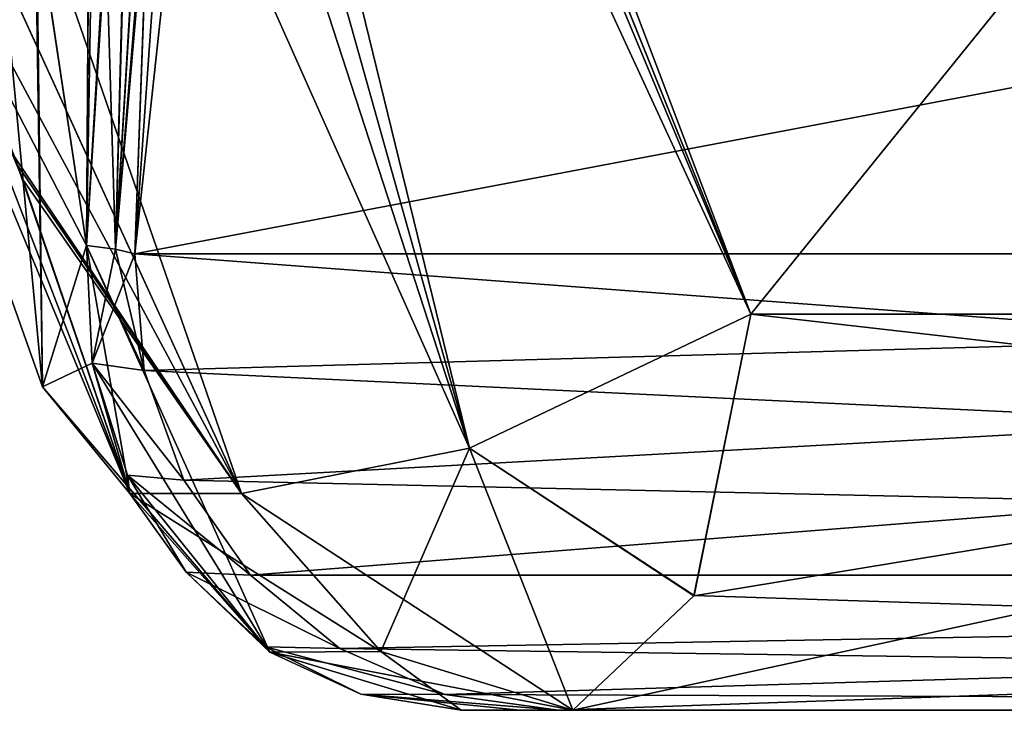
# Model space of a CAD drawing. Header units: inches. Extents: x -9.1 to 9.1, y -3.8 to 4.3.
# Tile 3 of 216: x -8.8975 to -8.8294, y -2.112 to -2.0642. Entities that reach past the tile are written whole.
import ezdxf

# ---------------------------------------------------------------- set-up
doc = ezdxf.new("R2010")
doc.units = ezdxf.units.IN
doc.header["$LTSCALE"] = 101.851852
doc.header["$MEASUREMENT"] = 0
for name, color, linetype in [('1636', 7, 'CONTINUOUS'), ('1718', 7, 'CONTINUOUS'), ('1719', 7, 'CONTINUOUS'), ('1720', 7, 'CONTINUOUS'), ('1721', 7, 'CONTINUOUS'), ('1847', 7, 'CONTINUOUS'), ('1848', 7, 'CONTINUOUS'), ('1852', 7, 'CONTINUOUS'), ('1853', 7, 'CONTINUOUS'), ('2014', 7, 'CONTINUOUS'), ('2015', 7, 'CONTINUOUS'), ('2141', 7, 'CONTINUOUS'), ('2142', 7, 'CONTINUOUS'), ('2143', 7, 'CONTINUOUS'), ('2220', 7, 'CONTINUOUS'), ('2221', 7, 'CONTINUOUS'), ('2222', 7, 'CONTINUOUS'), ('2510', 7, 'CONTINUOUS'), ('2511', 7, 'CONTINUOUS'), ('2522', 7, 'CONTINUOUS'), ('2523', 7, 'CONTINUOUS'), ('2525', 7, 'CONTINUOUS'), ('2586', 7, 'CONTINUOUS'), ('2592', 7, 'CONTINUOUS'), ('2614', 7, 'CONTINUOUS'), ('2620', 7, 'CONTINUOUS'), ('2687', 7, 'CONTINUOUS'), ('2689', 7, 'CONTINUOUS'), ('2691', 7, 'CONTINUOUS'), ('2693', 7, 'CONTINUOUS'), ('2718', 7, 'CONTINUOUS'), ('2719', 7, 'CONTINUOUS'), ('2720', 7, 'CONTINUOUS'), ('2721', 7, 'CONTINUOUS'), ('2722', 7, 'CONTINUOUS'), ('2723', 7, 'CONTINUOUS'), ('2724', 7, 'CONTINUOUS'), ('2725', 7, 'CONTINUOUS'), ('2726', 7, 'CONTINUOUS'), ('2727', 7, 'CONTINUOUS'), ('2728', 7, 'CONTINUOUS'), ('2729', 7, 'CONTINUOUS'), ('2730', 7, 'CONTINUOUS'), ('2731', 7, 'CONTINUOUS'), ('2732', 7, 'CONTINUOUS')]:
    doc.layers.add(name, color=color, linetype=linetype)

msp = doc.modelspace()

# ---------------------------------------------------------------- linework, layer by layer
at = {"layer": '1636', "color": 252, "linetype": 'Continuous', "true_color": 0x969696}
for points in [[(-8.866952, -2.112, -2.256126), (-8.862903, -2.112, -2.264627), (-8.85922, -2.112, -2.241625), (-8.866952, -2.112, -2.256126)], [(-8.866952, -2.112, -1.743874), (-8.859219, -2.112, -1.758375), (-8.862903, -2.112, -1.735373), (-8.866952, -2.112, -1.743874)], [(-8.866952, -2.112, 1.743874), (-8.862903, -2.112, 1.735373), (-8.85922, -2.112, 1.758375), (-8.866952, -2.112, 1.743874)], [(-8.866952, -2.112, 2.256126), (-8.859219, -2.112, 2.241625), (-8.862903, -2.112, 2.264627), (-8.866952, -2.112, 2.256126)], [(-8.862903, -2.112, -2.264627), (-8.860232, -2.112, -2.273654), (-8.85922, -2.112, -2.241625), (-8.862903, -2.112, -2.264627)], [(-8.862903, -2.112, -1.735373), (-8.859219, -2.112, -1.758375), (-8.860232, -2.112, -1.726346), (-8.862903, -2.112, -1.735373)], [(-8.862903, -2.112, 1.735373), (-8.860232, -2.112, 1.726346), (-8.85922, -2.112, 1.758375), (-8.862903, -2.112, 1.735373)], [(-8.862903, -2.112, 2.264627), (-8.859219, -2.112, 2.241625), (-8.860232, -2.112, 2.273654), (-8.862903, -2.112, 2.264627)], [(-8.860232, -2.112, -2.273654), (-8.571224, -2.112, -3.633331), (-8.85922, -2.112, -2.241625), (-8.860232, -2.112, -2.273654)], [(-8.859219, -2.112, -1.758375), (-8.606825, -2.112, -1.776855), (-8.860232, -2.112, -1.726346), (-8.859219, -2.112, -1.758375)], [(-8.860232, -2.112, -1.726346), (-8.606825, -2.112, -1.776855), (-8.571224, -2.112, -0.366669), (-8.860232, -2.112, -1.726346)], [(-8.860232, -2.112, 1.726346), (-8.571224, -2.112, 0.366669), (-8.85922, -2.112, 1.758375), (-8.860232, -2.112, 1.726346)], [(-8.859219, -2.112, 2.241625), (-8.606825, -2.112, 2.223145), (-8.860232, -2.112, 2.273654), (-8.859219, -2.112, 2.241625)], [(-8.860232, -2.112, 2.273654), (-8.606825, -2.112, 2.223145), (-8.571224, -2.112, 3.633331), (-8.860232, -2.112, 2.273654)], [(-8.85922, -2.112, -2.241625), (-8.571224, -2.112, -3.633331), (-8.606825, -2.112, -2.223145), (-8.85922, -2.112, -2.241625)], [(-8.85922, -2.112, 1.758375), (-8.571224, -2.112, 0.366669), (-8.606825, -2.112, 1.776855), (-8.85922, -2.112, 1.758375)]]:
    msp.add_3dface(points, dxfattribs=at)
at = {"layer": '1718', "color": 252, "linetype": 'Continuous', "true_color": 0x969696}
for points in [[(-8.888448, -2.050677, 2.277503), (-8.889536, -2.08043, 2.279883), (-8.885575, -2.024368, 2.284385), (-8.888448, -2.050677, 2.277503)], [(-8.885575, -2.024368, 2.284385), (-8.889536, -2.08043, 2.279883), (-8.883532, -2.025146, 2.294194), (-8.885575, -2.024368, 2.284385)], [(-8.889536, -2.08043, 2.279883), (-8.600528, -2.08043, 3.639559), (-8.883532, -2.025146, 2.294194), (-8.889536, -2.08043, 2.279883)], [(-8.883532, -2.025146, 2.294194), (-8.600528, -2.08043, 3.639559), (-8.59763, -2.025146, 3.639255), (-8.883532, -2.025146, 2.294194)]]:
    msp.add_3dface(points, dxfattribs=at)
at = {"layer": '1719', "color": 252, "linetype": 'Continuous', "true_color": 0x969696}
for points in [[(-8.888507, -2.052287, -1.722369), (-8.600528, -2.08043, -0.360441), (-8.887514, -2.025146, -1.72454), (-8.888507, -2.052287, -1.722369)], [(-8.887514, -2.025146, -1.72454), (-8.600528, -2.08043, -0.360441), (-8.59763, -2.025146, -0.360745), (-8.887514, -2.025146, -1.72454)], [(-8.889536, -2.08043, -1.720117), (-8.600528, -2.08043, -0.360441), (-8.888507, -2.052287, -1.722369), (-8.889536, -2.08043, -1.720117)]]:
    msp.add_3dface(points, dxfattribs=at)
at = {"layer": '1720', "color": 252, "linetype": 'Continuous', "true_color": 0x969696}
for points in [[(-8.600528, -2.08043, 0.360441), (-8.889536, -2.08043, 1.720117), (-8.59763, -2.025146, 0.360745), (-8.600528, -2.08043, 0.360441)], [(-8.59763, -2.025146, 0.360745), (-8.889536, -2.08043, 1.720117), (-8.888507, -2.052296, 1.722368), (-8.59763, -2.025146, 0.360745)]]:
    msp.add_3dface(points, dxfattribs=at)
at = {"layer": '1721', "color": 252, "linetype": 'Continuous', "true_color": 0x969696}
for points in [[(-8.600528, -2.08043, -3.639559), (-8.889536, -2.08043, -2.279883), (-8.59763, -2.025146, -3.639255), (-8.600528, -2.08043, -3.639559)], [(-8.59763, -2.025146, -3.639255), (-8.889536, -2.08043, -2.279883), (-8.888543, -2.053271, -2.27771), (-8.59763, -2.025146, -3.639255)]]:
    msp.add_3dface(points, dxfattribs=at)
at = {"layer": '1847', "color": 252, "linetype": 'Continuous', "true_color": 0x969696}
for points in [[(-8.889536, -2.08043, -2.279883), (-8.600528, -2.08043, -3.639559), (-8.592509, -2.102651, -3.637855), (-8.889536, -2.08043, -2.279883)], [(-8.889536, -2.08043, -2.279883), (-8.592509, -2.102651, -3.637855), (-8.888881, -2.088493, -2.279744), (-8.889536, -2.08043, -2.279883)], [(-8.592509, -2.102651, -3.637855), (-8.886141, -2.096084, -2.279161), (-8.888881, -2.088493, -2.279744), (-8.592509, -2.102651, -3.637855)], [(-8.592509, -2.102651, -3.637855), (-8.881517, -2.102651, -2.278179), (-8.886141, -2.096084, -2.279161), (-8.592509, -2.102651, -3.637855)], [(-8.592509, -2.102651, -3.637855), (-8.875345, -2.107715, -2.276867), (-8.881517, -2.102651, -2.278179), (-8.592509, -2.102651, -3.637855)], [(-8.592509, -2.102651, -3.637855), (-8.571224, -2.112, -3.633331), (-8.875345, -2.107715, -2.276867), (-8.592509, -2.102651, -3.637855)], [(-8.571224, -2.112, -3.633331), (-8.868074, -2.110909, -2.275321), (-8.875345, -2.107715, -2.276867), (-8.571224, -2.112, -3.633331)], [(-8.571224, -2.112, -3.633331), (-8.860232, -2.112, -2.273654), (-8.868074, -2.110909, -2.275321), (-8.571224, -2.112, -3.633331)]]:
    msp.add_3dface(points, dxfattribs=at)
at = {"layer": '1848', "color": 252, "linetype": 'Continuous', "true_color": 0x969696}
for points in [[(-8.600528, -2.08043, -0.360441), (-8.889536, -2.08043, -1.720117), (-8.888881, -2.088493, -1.720256), (-8.600528, -2.08043, -0.360441)], [(-8.886142, -2.096084, -1.720838), (-8.600528, -2.08043, -0.360441), (-8.888881, -2.088493, -1.720256), (-8.886142, -2.096084, -1.720838)], [(-8.881518, -2.10265, -1.721821), (-8.600528, -2.08043, -0.360441), (-8.886142, -2.096084, -1.720838), (-8.881518, -2.10265, -1.721821)], [(-8.592509, -2.102651, -0.362145), (-8.600528, -2.08043, -0.360441), (-8.881518, -2.10265, -1.721821), (-8.592509, -2.102651, -0.362145)], [(-8.875346, -2.107715, -1.723133), (-8.592509, -2.102651, -0.362145), (-8.881518, -2.10265, -1.721821), (-8.875346, -2.107715, -1.723133)], [(-8.868074, -2.110909, -1.724679), (-8.592509, -2.102651, -0.362145), (-8.875346, -2.107715, -1.723133), (-8.868074, -2.110909, -1.724679)], [(-8.860232, -2.112, -1.726346), (-8.592509, -2.102651, -0.362145), (-8.868074, -2.110909, -1.724679), (-8.860232, -2.112, -1.726346)], [(-8.860232, -2.112, -1.726346), (-8.571224, -2.112, -0.366669), (-8.592509, -2.102651, -0.362145), (-8.860232, -2.112, -1.726346)]]:
    msp.add_3dface(points, dxfattribs=at)
at = {"layer": '1852', "color": 252, "linetype": 'Continuous', "true_color": 0x969696}
for points in [[(-8.889536, -2.08043, 1.720117), (-8.600528, -2.08043, 0.360441), (-8.592509, -2.102651, 0.362145), (-8.889536, -2.08043, 1.720117)], [(-8.888881, -2.088493, 1.720256), (-8.889536, -2.08043, 1.720117), (-8.592509, -2.102651, 0.362145), (-8.888881, -2.088493, 1.720256)], [(-8.886141, -2.096084, 1.720839), (-8.888881, -2.088493, 1.720256), (-8.592509, -2.102651, 0.362145), (-8.886141, -2.096084, 1.720839)], [(-8.881517, -2.102651, 1.721821), (-8.886141, -2.096084, 1.720839), (-8.592509, -2.102651, 0.362145), (-8.881517, -2.102651, 1.721821)], [(-8.875345, -2.107715, 1.723133), (-8.881517, -2.102651, 1.721821), (-8.592509, -2.102651, 0.362145), (-8.875345, -2.107715, 1.723133)], [(-8.571224, -2.112, 0.366669), (-8.875345, -2.107715, 1.723133), (-8.592509, -2.102651, 0.362145), (-8.571224, -2.112, 0.366669)], [(-8.571224, -2.112, 0.366669), (-8.868074, -2.110909, 1.724679), (-8.875345, -2.107715, 1.723133), (-8.571224, -2.112, 0.366669)], [(-8.571224, -2.112, 0.366669), (-8.860232, -2.112, 1.726346), (-8.868074, -2.110909, 1.724679), (-8.571224, -2.112, 0.366669)]]:
    msp.add_3dface(points, dxfattribs=at)
at = {"layer": '1853', "color": 252, "linetype": 'Continuous', "true_color": 0x969696}
for points in [[(-8.600528, -2.08043, 3.639559), (-8.889536, -2.08043, 2.279883), (-8.888881, -2.088493, 2.279744), (-8.600528, -2.08043, 3.639559)], [(-8.886142, -2.096084, 2.279162), (-8.600528, -2.08043, 3.639559), (-8.888881, -2.088493, 2.279744), (-8.886142, -2.096084, 2.279162)], [(-8.881518, -2.10265, 2.278179), (-8.600528, -2.08043, 3.639559), (-8.886142, -2.096084, 2.279162), (-8.881518, -2.10265, 2.278179)], [(-8.592509, -2.102651, 3.637855), (-8.600528, -2.08043, 3.639559), (-8.881518, -2.10265, 2.278179), (-8.592509, -2.102651, 3.637855)], [(-8.875346, -2.107715, 2.276867), (-8.592509, -2.102651, 3.637855), (-8.881518, -2.10265, 2.278179), (-8.875346, -2.107715, 2.276867)], [(-8.868074, -2.110909, 2.275321), (-8.592509, -2.102651, 3.637855), (-8.875346, -2.107715, 2.276867), (-8.868074, -2.110909, 2.275321)], [(-8.860232, -2.112, 2.273654), (-8.592509, -2.102651, 3.637855), (-8.868074, -2.110909, 2.275321), (-8.860232, -2.112, 2.273654)], [(-8.860232, -2.112, 2.273654), (-8.571224, -2.112, 3.633331), (-8.592509, -2.102651, 3.637855), (-8.860232, -2.112, 2.273654)]]:
    msp.add_3dface(points, dxfattribs=at)
at = {"layer": '2014', "color": 252, "linetype": 'Continuous', "true_color": 0x969696}
for points in [[(-8.716747, -1.923693, -2.218684), (-8.908012, -1.923692, -2.154793), (-8.732535, -2.084615, -2.234628), (-8.716747, -1.923693, -2.218684)], [(-8.732535, -2.084615, -2.234628), (-8.908012, -1.923692, -2.154793), (-8.881953, -1.997517, -2.185516), (-8.732535, -2.084615, -2.234628)], [(-8.881991, -1.997414, -1.814522), (-8.716747, -1.923693, -1.781316), (-8.846909, -2.084615, -1.785608), (-8.881991, -1.997414, -1.814522)], [(-8.846909, -2.084615, -1.785608), (-8.716747, -1.923693, -1.781316), (-8.732535, -2.084615, -1.765372), (-8.846909, -2.084615, -1.785608)], [(-8.846909, -2.084615, -2.214392), (-8.732535, -2.084615, -2.234628), (-8.881953, -1.997517, -2.185516), (-8.846909, -2.084615, -2.214392)]]:
    msp.add_3dface(points, dxfattribs=at)
at = {"layer": '2015', "color": 252, "linetype": 'Continuous', "true_color": 0x969696}
for points in [[(-8.716747, -1.923693, 1.781316), (-8.908012, -1.923692, 1.845207), (-8.732535, -2.084615, 1.765372), (-8.716747, -1.923693, 1.781316)], [(-8.732535, -2.084615, 1.765372), (-8.908012, -1.923692, 1.845207), (-8.881953, -1.997517, 1.814484), (-8.732535, -2.084615, 1.765372)], [(-8.881991, -1.997414, 2.185478), (-8.716747, -1.923693, 2.218684), (-8.846909, -2.084615, 2.214392), (-8.881991, -1.997414, 2.185478)], [(-8.846909, -2.084615, 2.214392), (-8.716747, -1.923693, 2.218684), (-8.732535, -2.084615, 2.234628), (-8.846909, -2.084615, 2.214392)], [(-8.846909, -2.084615, 1.785608), (-8.732535, -2.084615, 1.765372), (-8.881953, -1.997517, 1.814484), (-8.846909, -2.084615, 1.785608)]]:
    msp.add_3dface(points, dxfattribs=at)
at = {"layer": '2141', "color": 252, "linetype": 'Continuous', "true_color": 0x969696}
for points in [[(-8.89086, -2.08012, -2.275345), (-8.892875, -2.079856, -2.271073), (-8.889432, -2.025545, -2.2696), (-8.89086, -2.08012, -2.275345)], [(-8.889432, -2.025545, -2.2696), (-8.892875, -2.079856, -2.271073), (-8.892493, -2.025859, -2.26428), (-8.889432, -2.025545, -2.2696)], [(-8.887514, -2.025146, -2.27546), (-8.888543, -2.053271, -2.27771), (-8.89086, -2.08012, -2.275345), (-8.887514, -2.025146, -2.27546)], [(-8.887514, -2.025146, -2.27546), (-8.89086, -2.08012, -2.275345), (-8.889432, -2.025545, -2.2696), (-8.887514, -2.025146, -2.27546)], [(-8.892493, -2.025859, -2.26428), (-8.892875, -2.079856, -2.271073), (-8.896332, -2.056853, -2.263494), (-8.892493, -2.025859, -2.26428)], [(-8.888543, -2.053271, -2.27771), (-8.889536, -2.08043, -2.279883), (-8.89086, -2.08012, -2.275345), (-8.888543, -2.053271, -2.27771)]]:
    msp.add_3dface(points, dxfattribs=at)
at = {"layer": '2142', "color": 252, "linetype": 'Continuous', "true_color": 0x969696}
for points in [[(-8.89086, -2.08012, -1.724655), (-8.887514, -2.025146, -1.72454), (-8.892512, -2.02586, -1.735747), (-8.89086, -2.08012, -1.724655)], [(-8.887514, -2.025146, -1.72454), (-8.89086, -2.08012, -1.724655), (-8.888507, -2.052287, -1.722369), (-8.887514, -2.025146, -1.72454)], [(-8.896163, -2.05786, -1.736207), (-8.892875, -2.079856, -1.728927), (-8.892512, -2.02586, -1.735747), (-8.896163, -2.05786, -1.736207)], [(-8.892875, -2.079856, -1.728927), (-8.89086, -2.08012, -1.724655), (-8.892512, -2.02586, -1.735747), (-8.892875, -2.079856, -1.728927)], [(-8.889536, -2.08043, -1.720117), (-8.888507, -2.052287, -1.722369), (-8.89086, -2.08012, -1.724655), (-8.889536, -2.08043, -1.720117)]]:
    msp.add_3dface(points, dxfattribs=at)
at = {"layer": '2143', "color": 252, "linetype": 'Continuous', "true_color": 0x969696}
for points in [[(-8.896162, -2.05786, 2.263794), (-8.892875, -2.079856, 2.271073), (-8.891685, -2.010278, 2.263371), (-8.896162, -2.05786, 2.263794)], [(-8.891685, -2.010278, 2.263371), (-8.892875, -2.079856, 2.271073), (-8.889092, -2.016558, 2.268907), (-8.891685, -2.010278, 2.263371)], [(-8.892875, -2.079856, 2.271073), (-8.89086, -2.08012, 2.275345), (-8.889092, -2.016558, 2.268907), (-8.892875, -2.079856, 2.271073)], [(-8.89086, -2.08012, 2.275345), (-8.887401, -2.022047, 2.275212), (-8.889092, -2.016558, 2.268907), (-8.89086, -2.08012, 2.275345)], [(-8.887401, -2.022047, 2.275212), (-8.89086, -2.08012, 2.275345), (-8.888448, -2.050677, 2.277503), (-8.887401, -2.022047, 2.275212)], [(-8.889536, -2.08043, 2.279883), (-8.888448, -2.050677, 2.277503), (-8.89086, -2.08012, 2.275345), (-8.889536, -2.08043, 2.279883)]]:
    msp.add_3dface(points, dxfattribs=at)
at = {"layer": '2220', "color": 252, "linetype": 'Continuous', "true_color": 0x969696}
for points in [[(-8.892875, -2.079856, -2.271073), (-8.89086, -2.08012, -2.275345), (-8.888881, -2.088493, -2.279744), (-8.892875, -2.079856, -2.271073)], [(-8.892466, -2.087984, -2.270729), (-8.892875, -2.079856, -2.271073), (-8.888881, -2.088493, -2.279744), (-8.892466, -2.087984, -2.270729)], [(-8.89086, -2.08012, -2.275345), (-8.889536, -2.08043, -2.279883), (-8.888881, -2.088493, -2.279744), (-8.89086, -2.08012, -2.275345)], [(-8.890042, -2.095739, -2.269473), (-8.892466, -2.087984, -2.270729), (-8.886141, -2.096084, -2.279161), (-8.890042, -2.095739, -2.269473)], [(-8.886141, -2.096084, -2.279161), (-8.892466, -2.087984, -2.270729), (-8.888881, -2.088493, -2.279744), (-8.886141, -2.096084, -2.279161)], [(-8.885976, -2.10244, -2.267095), (-8.890042, -2.095739, -2.269473), (-8.881517, -2.102651, -2.278179), (-8.885976, -2.10244, -2.267095)], [(-8.881517, -2.102651, -2.278179), (-8.890042, -2.095739, -2.269473), (-8.886141, -2.096084, -2.279161), (-8.881517, -2.102651, -2.278179)], [(-8.880492, -2.107617, -2.2639), (-8.885976, -2.10244, -2.267095), (-8.875345, -2.107715, -2.276867), (-8.880492, -2.107617, -2.2639)], [(-8.875345, -2.107715, -2.276867), (-8.885976, -2.10244, -2.267095), (-8.881517, -2.102651, -2.278179), (-8.875345, -2.107715, -2.276867)], [(-8.873899, -2.110893, -2.260239), (-8.880492, -2.107617, -2.2639), (-8.868074, -2.110909, -2.275321), (-8.873899, -2.110893, -2.260239)], [(-8.868074, -2.110909, -2.275321), (-8.880492, -2.107617, -2.2639), (-8.875345, -2.107715, -2.276867), (-8.868074, -2.110909, -2.275321)], [(-8.860232, -2.112, -2.273654), (-8.862903, -2.112, -2.264627), (-8.873899, -2.110893, -2.260239), (-8.860232, -2.112, -2.273654)], [(-8.860232, -2.112, -2.273654), (-8.873899, -2.110893, -2.260239), (-8.868074, -2.110909, -2.275321), (-8.860232, -2.112, -2.273654)], [(-8.862903, -2.112, -2.264627), (-8.866952, -2.112, -2.256126), (-8.873899, -2.110893, -2.260239), (-8.862903, -2.112, -2.264627)]]:
    msp.add_3dface(points, dxfattribs=at)
at = {"layer": '2221', "color": 252, "linetype": 'Continuous', "true_color": 0x969696}
for points in [[(-8.89086, -2.08012, -1.724655), (-8.892875, -2.079856, -1.728927), (-8.892466, -2.087984, -1.729271), (-8.89086, -2.08012, -1.724655)], [(-8.889536, -2.08043, -1.720117), (-8.89086, -2.08012, -1.724655), (-8.892466, -2.087984, -1.729271), (-8.889536, -2.08043, -1.720117)], [(-8.888881, -2.088493, -1.720256), (-8.889536, -2.08043, -1.720117), (-8.892466, -2.087984, -1.729271), (-8.888881, -2.088493, -1.720256)], [(-8.886142, -2.096084, -1.720838), (-8.888881, -2.088493, -1.720256), (-8.892466, -2.087984, -1.729271), (-8.886142, -2.096084, -1.720838)], [(-8.890042, -2.095739, -1.730527), (-8.886142, -2.096084, -1.720838), (-8.892466, -2.087984, -1.729271), (-8.890042, -2.095739, -1.730527)], [(-8.881518, -2.10265, -1.721821), (-8.886142, -2.096084, -1.720838), (-8.890042, -2.095739, -1.730527), (-8.881518, -2.10265, -1.721821)], [(-8.885976, -2.10244, -1.732905), (-8.881518, -2.10265, -1.721821), (-8.890042, -2.095739, -1.730527), (-8.885976, -2.10244, -1.732905)], [(-8.875346, -2.107715, -1.723133), (-8.881518, -2.10265, -1.721821), (-8.885976, -2.10244, -1.732905), (-8.875346, -2.107715, -1.723133)], [(-8.880492, -2.107617, -1.7361), (-8.875346, -2.107715, -1.723133), (-8.885976, -2.10244, -1.732905), (-8.880492, -2.107617, -1.7361)], [(-8.868074, -2.110909, -1.724679), (-8.875346, -2.107715, -1.723133), (-8.880492, -2.107617, -1.7361), (-8.868074, -2.110909, -1.724679)], [(-8.873899, -2.110893, -1.739761), (-8.868074, -2.110909, -1.724679), (-8.880492, -2.107617, -1.7361), (-8.873899, -2.110893, -1.739761)], [(-8.866952, -2.112, -1.743874), (-8.860232, -2.112, -1.726346), (-8.873899, -2.110893, -1.739761), (-8.866952, -2.112, -1.743874)], [(-8.860232, -2.112, -1.726346), (-8.868074, -2.110909, -1.724679), (-8.873899, -2.110893, -1.739761), (-8.860232, -2.112, -1.726346)], [(-8.866952, -2.112, -1.743874), (-8.862903, -2.112, -1.735373), (-8.860232, -2.112, -1.726346), (-8.866952, -2.112, -1.743874)]]:
    msp.add_3dface(points, dxfattribs=at)
at = {"layer": '2222', "color": 252, "linetype": 'Continuous', "true_color": 0x969696}
for points in [[(-8.89086, -2.08012, 2.275345), (-8.892875, -2.079856, 2.271073), (-8.892466, -2.087984, 2.270729), (-8.89086, -2.08012, 2.275345)], [(-8.889536, -2.08043, 2.279883), (-8.89086, -2.08012, 2.275345), (-8.892466, -2.087984, 2.270729), (-8.889536, -2.08043, 2.279883)], [(-8.888881, -2.088493, 2.279744), (-8.889536, -2.08043, 2.279883), (-8.892466, -2.087984, 2.270729), (-8.888881, -2.088493, 2.279744)], [(-8.886142, -2.096084, 2.279162), (-8.888881, -2.088493, 2.279744), (-8.892466, -2.087984, 2.270729), (-8.886142, -2.096084, 2.279162)], [(-8.890042, -2.095739, 2.269473), (-8.886142, -2.096084, 2.279162), (-8.892466, -2.087984, 2.270729), (-8.890042, -2.095739, 2.269473)], [(-8.881518, -2.10265, 2.278179), (-8.886142, -2.096084, 2.279162), (-8.890042, -2.095739, 2.269473), (-8.881518, -2.10265, 2.278179)], [(-8.885976, -2.10244, 2.267095), (-8.881518, -2.10265, 2.278179), (-8.890042, -2.095739, 2.269473), (-8.885976, -2.10244, 2.267095)], [(-8.875346, -2.107715, 2.276867), (-8.881518, -2.10265, 2.278179), (-8.885976, -2.10244, 2.267095), (-8.875346, -2.107715, 2.276867)], [(-8.880492, -2.107617, 2.2639), (-8.875346, -2.107715, 2.276867), (-8.885976, -2.10244, 2.267095), (-8.880492, -2.107617, 2.2639)], [(-8.868074, -2.110909, 2.275321), (-8.875346, -2.107715, 2.276867), (-8.880492, -2.107617, 2.2639), (-8.868074, -2.110909, 2.275321)], [(-8.873899, -2.110893, 2.260239), (-8.868074, -2.110909, 2.275321), (-8.880492, -2.107617, 2.2639), (-8.873899, -2.110893, 2.260239)], [(-8.866952, -2.112, 2.256126), (-8.860232, -2.112, 2.273654), (-8.873899, -2.110893, 2.260239), (-8.866952, -2.112, 2.256126)], [(-8.860232, -2.112, 2.273654), (-8.868074, -2.110909, 2.275321), (-8.873899, -2.110893, 2.260239), (-8.860232, -2.112, 2.273654)], [(-8.866952, -2.112, 2.256126), (-8.862903, -2.112, 2.264627), (-8.860232, -2.112, 2.273654), (-8.866952, -2.112, 2.256126)]]:
    msp.add_3dface(points, dxfattribs=at)
at = {"layer": '2510', "color": 252, "linetype": 'Continuous', "true_color": 0x969696}
for points in [[(-8.89786, -2.073727, 1.769686), (-8.882145, -2.097, 1.770599), (-8.925053, -2.003293, 1.805113), (-8.89786, -2.073727, 1.769686)], [(-8.889877, -2.097001, 1.756099), (-8.882145, -2.097, 1.770599), (-8.89786, -2.073727, 1.769686), (-8.889877, -2.097001, 1.756099)]]:
    msp.add_3dface(points, dxfattribs=at)
at = {"layer": '2511', "color": 252, "linetype": 'Continuous', "true_color": 0x969696}
for points in [[(-8.925113, -2.00315, 2.194825), (-8.882145, -2.097, 2.2294), (-8.90938, -2.046271, 2.218229), (-8.925113, -2.00315, 2.194825)], [(-8.90938, -2.046271, 2.218229), (-8.882145, -2.097, 2.2294), (-8.897266, -2.075294, 2.231125), (-8.90938, -2.046271, 2.218229)], [(-8.882145, -2.097, 2.2294), (-8.889877, -2.097, 2.243901), (-8.897266, -2.075294, 2.231125), (-8.882145, -2.097, 2.2294)]]:
    msp.add_3dface(points, dxfattribs=at)
at = {"layer": '2522', "color": 252, "linetype": 'Continuous', "true_color": 0x969696}
for points in [[(-8.897642, -2.0743, -2.23061), (-8.882145, -2.097, -2.229401), (-8.925053, -2.003293, -2.194887), (-8.897642, -2.0743, -2.23061)], [(-8.889877, -2.097, -2.243901), (-8.882145, -2.097, -2.229401), (-8.897642, -2.0743, -2.23061), (-8.889877, -2.097, -2.243901)]]:
    msp.add_3dface(points, dxfattribs=at)
at = {"layer": '2523', "color": 252, "linetype": 'Continuous', "true_color": 0x969696}
for points in [[(-8.925113, -2.00315, -1.805175), (-8.882145, -2.097, -1.7706), (-8.90938, -2.046271, -1.781771), (-8.925113, -2.00315, -1.805175)], [(-8.90938, -2.046271, -1.781771), (-8.882145, -2.097, -1.7706), (-8.897267, -2.075294, -1.768875), (-8.90938, -2.046271, -1.781771)], [(-8.882145, -2.097, -1.7706), (-8.889877, -2.097, -1.756099), (-8.897267, -2.075294, -1.768875), (-8.882145, -2.097, -1.7706)]]:
    msp.add_3dface(points, dxfattribs=at)
at = {"layer": '2525', "color": 252, "linetype": 'Continuous', "true_color": 0x969696}
for points in [[(-8.89086, -2.08012, 1.724655), (-8.892875, -2.079855, 1.728927), (-8.889432, -2.025545, 1.7304), (-8.89086, -2.08012, 1.724655)], [(-8.889432, -2.025545, 1.7304), (-8.892875, -2.079855, 1.728927), (-8.892493, -2.025859, 1.73572), (-8.889432, -2.025545, 1.7304)], [(-8.887514, -2.025146, 1.72454), (-8.888507, -2.052296, 1.722368), (-8.89086, -2.08012, 1.724655), (-8.887514, -2.025146, 1.72454)], [(-8.887514, -2.025146, 1.72454), (-8.89086, -2.08012, 1.724655), (-8.889432, -2.025545, 1.7304), (-8.887514, -2.025146, 1.72454)], [(-8.892493, -2.025859, 1.73572), (-8.892875, -2.079855, 1.728927), (-8.89643, -2.056276, 1.736675), (-8.892493, -2.025859, 1.73572)], [(-8.888507, -2.052296, 1.722368), (-8.889536, -2.08043, 1.720117), (-8.89086, -2.08012, 1.724655), (-8.888507, -2.052296, 1.722368)]]:
    msp.add_3dface(points, dxfattribs=at)
at = {"layer": '2586', "color": 252, "linetype": 'Continuous', "true_color": 0x969696}
for points in [[(-8.9135, -2.040051, 1.759983), (-8.901682, -2.028656, 1.74383), (-8.895922, -2.089625, 1.74226), (-8.9135, -2.040051, 1.759983)], [(-8.901682, -2.028656, 1.74383), (-8.89643, -2.056276, 1.736675), (-8.895922, -2.089625, 1.74226), (-8.901682, -2.028656, 1.74383)], [(-8.889877, -2.097001, 1.756099), (-8.89786, -2.073727, 1.769686), (-8.9135, -2.040051, 1.759983), (-8.889877, -2.097001, 1.756099)], [(-8.889877, -2.097001, 1.756099), (-8.9135, -2.040051, 1.759983), (-8.895922, -2.089625, 1.74226), (-8.889877, -2.097001, 1.756099)], [(-8.89643, -2.056276, 1.736675), (-8.892875, -2.079855, 1.728927), (-8.895922, -2.089625, 1.74226), (-8.89643, -2.056276, 1.736675)]]:
    msp.add_3dface(points, dxfattribs=at)
at = {"layer": '2592', "color": 252, "linetype": 'Continuous', "true_color": 0x969696}
for points in [[(-8.90938, -2.046271, 2.218229), (-8.889877, -2.097, 2.243901), (-8.9135, -2.040051, 2.240017), (-8.90938, -2.046271, 2.218229)], [(-8.889877, -2.097, 2.243901), (-8.895922, -2.089625, 2.257741), (-8.9135, -2.040051, 2.240017), (-8.889877, -2.097, 2.243901)], [(-8.892875, -2.079856, 2.271073), (-8.896162, -2.05786, 2.263794), (-8.9135, -2.040051, 2.240017), (-8.892875, -2.079856, 2.271073)], [(-8.895922, -2.089625, 2.257741), (-8.892875, -2.079856, 2.271073), (-8.9135, -2.040051, 2.240017), (-8.895922, -2.089625, 2.257741)], [(-8.889877, -2.097, 2.243901), (-8.90938, -2.046271, 2.218229), (-8.897266, -2.075294, 2.231125), (-8.889877, -2.097, 2.243901)]]:
    msp.add_3dface(points, dxfattribs=at)
at = {"layer": '2614', "color": 252, "linetype": 'Continuous', "true_color": 0x969696}
for points in [[(-8.9135, -2.040051, -2.240017), (-8.901682, -2.028656, -2.25617), (-8.895922, -2.089624, -2.257741), (-8.9135, -2.040051, -2.240017)], [(-8.901682, -2.028656, -2.25617), (-8.896332, -2.056853, -2.263494), (-8.895922, -2.089624, -2.257741), (-8.901682, -2.028656, -2.25617)], [(-8.889877, -2.097, -2.243901), (-8.897642, -2.0743, -2.23061), (-8.9135, -2.040051, -2.240017), (-8.889877, -2.097, -2.243901)], [(-8.889877, -2.097, -2.243901), (-8.9135, -2.040051, -2.240017), (-8.895922, -2.089624, -2.257741), (-8.889877, -2.097, -2.243901)], [(-8.896332, -2.056853, -2.263494), (-8.892875, -2.079856, -2.271073), (-8.895922, -2.089624, -2.257741), (-8.896332, -2.056853, -2.263494)]]:
    msp.add_3dface(points, dxfattribs=at)
at = {"layer": '2620', "color": 252, "linetype": 'Continuous', "true_color": 0x969696}
for points in [[(-8.90938, -2.046271, -1.781771), (-8.889877, -2.097, -1.756099), (-8.9135, -2.040051, -1.759983), (-8.90938, -2.046271, -1.781771)], [(-8.889877, -2.097, -1.756099), (-8.895922, -2.089625, -1.742259), (-8.9135, -2.040051, -1.759983), (-8.889877, -2.097, -1.756099)], [(-8.892875, -2.079856, -1.728927), (-8.896163, -2.05786, -1.736207), (-8.9135, -2.040051, -1.759983), (-8.892875, -2.079856, -1.728927)], [(-8.895922, -2.089625, -1.742259), (-8.892875, -2.079856, -1.728927), (-8.9135, -2.040051, -1.759983), (-8.895922, -2.089625, -1.742259)], [(-8.889877, -2.097, -1.756099), (-8.90938, -2.046271, -1.781771), (-8.897267, -2.075294, -1.768875), (-8.889877, -2.097, -1.756099)]]:
    msp.add_3dface(points, dxfattribs=at)
at = {"layer": '2687', "color": 252, "linetype": 'Continuous', "true_color": 0x969696}
for points in [[(-8.922991, -1.92, -2.143678), (-8.941347, -1.925781, -2.145641), (-8.866379, -2.093878, -2.215024), (-8.922991, -1.92, -2.143678)], [(-8.922991, -1.92, -2.143678), (-8.846909, -2.084615, -2.214392), (-8.915042, -1.921778, -2.148514), (-8.922991, -1.92, -2.143678)], [(-8.846909, -2.084615, -2.214392), (-8.922991, -1.92, -2.143678), (-8.866379, -2.093878, -2.215024), (-8.846909, -2.084615, -2.214392)], [(-8.846909, -2.084615, -2.214392), (-8.908012, -1.923692, -2.154793), (-8.915042, -1.921778, -2.148514), (-8.846909, -2.084615, -2.214392)], [(-8.908012, -1.923692, -2.154793), (-8.846909, -2.084615, -2.214392), (-8.881953, -1.997517, -2.185516), (-8.908012, -1.923692, -2.154793)], [(-8.925053, -2.003293, -2.194887), (-8.882145, -2.097, -2.229401), (-8.941347, -1.925781, -2.145641), (-8.925053, -2.003293, -2.194887)], [(-8.941347, -1.925781, -2.145641), (-8.882145, -2.097, -2.229401), (-8.866379, -2.093878, -2.215024), (-8.941347, -1.925781, -2.145641)]]:
    msp.add_3dface(points, dxfattribs=at)
at = {"layer": '2689', "color": 252, "linetype": 'Continuous', "true_color": 0x969696}
for points in [[(-8.941348, -1.925781, -1.854359), (-8.922991, -1.92, -1.856322), (-8.866376, -2.093877, -1.784978), (-8.941348, -1.925781, -1.854359)], [(-8.922991, -1.92, -1.856322), (-8.914651, -1.921873, -1.851192), (-8.866376, -2.093877, -1.784978), (-8.922991, -1.92, -1.856322)], [(-8.914651, -1.921873, -1.851192), (-8.908012, -1.923693, -1.845208), (-8.866376, -2.093877, -1.784978), (-8.914651, -1.921873, -1.851192)], [(-8.908012, -1.923693, -1.845208), (-8.881991, -1.997414, -1.814522), (-8.846909, -2.084615, -1.785608), (-8.908012, -1.923693, -1.845208)], [(-8.908012, -1.923693, -1.845208), (-8.846909, -2.084615, -1.785608), (-8.866376, -2.093877, -1.784978), (-8.908012, -1.923693, -1.845208)], [(-8.882145, -2.097, -1.7706), (-8.925113, -2.00315, -1.805175), (-8.941348, -1.925781, -1.854359), (-8.882145, -2.097, -1.7706)], [(-8.882145, -2.097, -1.7706), (-8.941348, -1.925781, -1.854359), (-8.866376, -2.093877, -1.784978), (-8.882145, -2.097, -1.7706)]]:
    msp.add_3dface(points, dxfattribs=at)
at = {"layer": '2691', "color": 252, "linetype": 'Continuous', "true_color": 0x969696}
for points in [[(-8.922991, -1.92, 1.856322), (-8.941347, -1.925781, 1.854359), (-8.866379, -2.093878, 1.784976), (-8.922991, -1.92, 1.856322)], [(-8.922991, -1.92, 1.856322), (-8.846909, -2.084615, 1.785608), (-8.915042, -1.921778, 1.851486), (-8.922991, -1.92, 1.856322)], [(-8.846909, -2.084615, 1.785608), (-8.922991, -1.92, 1.856322), (-8.866379, -2.093878, 1.784976), (-8.846909, -2.084615, 1.785608)], [(-8.846909, -2.084615, 1.785608), (-8.908012, -1.923692, 1.845207), (-8.915042, -1.921778, 1.851486), (-8.846909, -2.084615, 1.785608)], [(-8.908012, -1.923692, 1.845207), (-8.846909, -2.084615, 1.785608), (-8.881953, -1.997517, 1.814484), (-8.908012, -1.923692, 1.845207)], [(-8.925053, -2.003293, 1.805113), (-8.882145, -2.097, 1.770599), (-8.941347, -1.925781, 1.854359), (-8.925053, -2.003293, 1.805113)], [(-8.941347, -1.925781, 1.854359), (-8.882145, -2.097, 1.770599), (-8.866379, -2.093878, 1.784976), (-8.941347, -1.925781, 1.854359)]]:
    msp.add_3dface(points, dxfattribs=at)
at = {"layer": '2693', "color": 252, "linetype": 'Continuous', "true_color": 0x969696}
for points in [[(-8.941348, -1.925781, 2.145641), (-8.922991, -1.92, 2.143678), (-8.866376, -2.093877, 2.215022), (-8.941348, -1.925781, 2.145641)], [(-8.922991, -1.92, 2.143678), (-8.914651, -1.921873, 2.148808), (-8.866376, -2.093877, 2.215022), (-8.922991, -1.92, 2.143678)], [(-8.914651, -1.921873, 2.148808), (-8.908012, -1.923693, 2.154792), (-8.866376, -2.093877, 2.215022), (-8.914651, -1.921873, 2.148808)], [(-8.908012, -1.923693, 2.154792), (-8.881991, -1.997414, 2.185478), (-8.846909, -2.084615, 2.214392), (-8.908012, -1.923693, 2.154792)], [(-8.908012, -1.923693, 2.154792), (-8.846909, -2.084615, 2.214392), (-8.866376, -2.093877, 2.215022), (-8.908012, -1.923693, 2.154792)], [(-8.882145, -2.097, 2.2294), (-8.925113, -2.00315, 2.194825), (-8.941348, -1.925781, 2.145641), (-8.882145, -2.097, 2.2294)], [(-8.882145, -2.097, 2.2294), (-8.941348, -1.925781, 2.145641), (-8.866376, -2.093877, 2.215022), (-8.882145, -2.097, 2.2294)]]:
    msp.add_3dface(points, dxfattribs=at)
at = {"layer": '2718', "color": 252, "linetype": 'Continuous', "true_color": 0x969696}
for points in [[(-8.895922, -2.089624, -2.257741), (-8.892875, -2.079856, -2.271073), (-8.892466, -2.087984, -2.270729), (-8.895922, -2.089624, -2.257741)], [(-8.889877, -2.097, -2.243901), (-8.895922, -2.089624, -2.257741), (-8.892466, -2.087984, -2.270729), (-8.889877, -2.097, -2.243901)], [(-8.890042, -2.095739, -2.269473), (-8.889877, -2.097, -2.243901), (-8.892466, -2.087984, -2.270729), (-8.890042, -2.095739, -2.269473)], [(-8.880188, -2.107981, -2.249068), (-8.889877, -2.097, -2.243901), (-8.890042, -2.095739, -2.269473), (-8.880188, -2.107981, -2.249068)], [(-8.885976, -2.10244, -2.267095), (-8.880188, -2.107981, -2.249068), (-8.890042, -2.095739, -2.269473), (-8.885976, -2.10244, -2.267095)], [(-8.880492, -2.107617, -2.2639), (-8.880188, -2.107981, -2.249068), (-8.885976, -2.10244, -2.267095), (-8.880492, -2.107617, -2.2639)], [(-8.873899, -2.110893, -2.260239), (-8.880188, -2.107981, -2.249068), (-8.880492, -2.107617, -2.2639), (-8.873899, -2.110893, -2.260239)], [(-8.866952, -2.112, -2.256126), (-8.880188, -2.107981, -2.249068), (-8.873899, -2.110893, -2.260239), (-8.866952, -2.112, -2.256126)]]:
    msp.add_3dface(points, dxfattribs=at)
at = {"layer": '2719', "color": 252, "linetype": 'Continuous', "true_color": 0x969696}
for points in [[(-8.882145, -2.097, -2.229401), (-8.889877, -2.097, -2.243901), (-8.872509, -2.107945, -2.234539), (-8.882145, -2.097, -2.229401)], [(-8.872509, -2.107945, -2.234539), (-8.889877, -2.097, -2.243901), (-8.880188, -2.107981, -2.249068), (-8.872509, -2.107945, -2.234539)], [(-8.85922, -2.112, -2.241625), (-8.872509, -2.107945, -2.234539), (-8.880188, -2.107981, -2.249068), (-8.85922, -2.112, -2.241625)], [(-8.866952, -2.112, -2.256126), (-8.85922, -2.112, -2.241625), (-8.880188, -2.107981, -2.249068), (-8.866952, -2.112, -2.256126)]]:
    msp.add_3dface(points, dxfattribs=at)
at = {"layer": '2720', "color": 252, "linetype": 'Continuous', "true_color": 0x969696}
for points in [[(-8.846909, -2.084615, -2.214392), (-8.866379, -2.093878, -2.215024), (-8.850823, -2.104072, -2.223123), (-8.846909, -2.084615, -2.214392)], [(-8.882145, -2.097, -2.229401), (-8.85922, -2.112, -2.241625), (-8.866379, -2.093878, -2.215024), (-8.882145, -2.097, -2.229401)], [(-8.866379, -2.093878, -2.215024), (-8.85922, -2.112, -2.241625), (-8.850823, -2.104072, -2.223123), (-8.866379, -2.093878, -2.215024)], [(-8.85922, -2.112, -2.241625), (-8.882145, -2.097, -2.229401), (-8.872509, -2.107945, -2.234539), (-8.85922, -2.112, -2.241625)]]:
    msp.add_3dface(points, dxfattribs=at)
at = {"layer": '2721', "color": 252, "linetype": 'Continuous', "true_color": 0x969696}
for points in [[(-8.606825, -2.112, -1.776855), (-8.859219, -2.112, -1.758375), (-8.732535, -2.084615, -1.765372), (-8.606825, -2.112, -1.776855)], [(-8.732535, -2.084615, -1.765372), (-8.859219, -2.112, -1.758375), (-8.850852, -2.104075, -1.776887), (-8.732535, -2.084615, -1.765372)], [(-8.846909, -2.084615, -1.785608), (-8.732535, -2.084615, -1.765372), (-8.850852, -2.104075, -1.776887), (-8.846909, -2.084615, -1.785608)], [(-8.606825, -2.112, -2.223145), (-8.846909, -2.084615, -2.214392), (-8.850823, -2.104072, -2.223123), (-8.606825, -2.112, -2.223145)], [(-8.606825, -2.112, -2.223145), (-8.732535, -2.084615, -2.234628), (-8.846909, -2.084615, -2.214392), (-8.606825, -2.112, -2.223145)], [(-8.85922, -2.112, -2.241625), (-8.606825, -2.112, -2.223145), (-8.850823, -2.104072, -2.223123), (-8.85922, -2.112, -2.241625)]]:
    msp.add_3dface(points, dxfattribs=at)
at = {"layer": '2722', "color": 252, "linetype": 'Continuous', "true_color": 0x969696}
for points in [[(-8.866376, -2.093877, -1.784978), (-8.846909, -2.084615, -1.785608), (-8.850852, -2.104075, -1.776887), (-8.866376, -2.093877, -1.784978)], [(-8.882145, -2.097, -1.7706), (-8.866376, -2.093877, -1.784978), (-8.87251, -2.107945, -1.765462), (-8.882145, -2.097, -1.7706)], [(-8.866376, -2.093877, -1.784978), (-8.859219, -2.112, -1.758375), (-8.87251, -2.107945, -1.765462), (-8.866376, -2.093877, -1.784978)], [(-8.859219, -2.112, -1.758375), (-8.866376, -2.093877, -1.784978), (-8.850852, -2.104075, -1.776887), (-8.859219, -2.112, -1.758375)]]:
    msp.add_3dface(points, dxfattribs=at)
at = {"layer": '2723', "color": 252, "linetype": 'Continuous', "true_color": 0x969696}
for points in [[(-8.889877, -2.097, -1.756099), (-8.882145, -2.097, -1.7706), (-8.87251, -2.107945, -1.765462), (-8.889877, -2.097, -1.756099)], [(-8.880188, -2.107981, -1.750932), (-8.889877, -2.097, -1.756099), (-8.87251, -2.107945, -1.765462), (-8.880188, -2.107981, -1.750932)], [(-8.859219, -2.112, -1.758375), (-8.880188, -2.107981, -1.750932), (-8.87251, -2.107945, -1.765462), (-8.859219, -2.112, -1.758375)], [(-8.859219, -2.112, -1.758375), (-8.866952, -2.112, -1.743874), (-8.880188, -2.107981, -1.750932), (-8.859219, -2.112, -1.758375)]]:
    msp.add_3dface(points, dxfattribs=at)
at = {"layer": '2724', "color": 252, "linetype": 'Continuous', "true_color": 0x969696}
for points in [[(-8.892875, -2.079856, -1.728927), (-8.895922, -2.089625, -1.742259), (-8.880188, -2.107981, -1.750932), (-8.892875, -2.079856, -1.728927)], [(-8.892466, -2.087984, -1.729271), (-8.892875, -2.079856, -1.728927), (-8.880188, -2.107981, -1.750932), (-8.892466, -2.087984, -1.729271)], [(-8.890042, -2.095739, -1.730527), (-8.892466, -2.087984, -1.729271), (-8.880188, -2.107981, -1.750932), (-8.890042, -2.095739, -1.730527)], [(-8.895922, -2.089625, -1.742259), (-8.889877, -2.097, -1.756099), (-8.880188, -2.107981, -1.750932), (-8.895922, -2.089625, -1.742259)], [(-8.885976, -2.10244, -1.732905), (-8.890042, -2.095739, -1.730527), (-8.880188, -2.107981, -1.750932), (-8.885976, -2.10244, -1.732905)], [(-8.880492, -2.107617, -1.7361), (-8.885976, -2.10244, -1.732905), (-8.880188, -2.107981, -1.750932), (-8.880492, -2.107617, -1.7361)], [(-8.873899, -2.110893, -1.739761), (-8.880492, -2.107617, -1.7361), (-8.880188, -2.107981, -1.750932), (-8.873899, -2.110893, -1.739761)], [(-8.866952, -2.112, -1.743874), (-8.873899, -2.110893, -1.739761), (-8.880188, -2.107981, -1.750932), (-8.866952, -2.112, -1.743874)]]:
    msp.add_3dface(points, dxfattribs=at)
at = {"layer": '2725', "color": 252, "linetype": 'Continuous', "true_color": 0x969696}
for points in [[(-8.892875, -2.079855, 1.728927), (-8.89086, -2.08012, 1.724655), (-8.888881, -2.088493, 1.720256), (-8.892875, -2.079855, 1.728927)], [(-8.892466, -2.087984, 1.729272), (-8.892875, -2.079855, 1.728927), (-8.888881, -2.088493, 1.720256), (-8.892466, -2.087984, 1.729272)], [(-8.89086, -2.08012, 1.724655), (-8.889536, -2.08043, 1.720117), (-8.888881, -2.088493, 1.720256), (-8.89086, -2.08012, 1.724655)], [(-8.890042, -2.095738, 1.730528), (-8.892466, -2.087984, 1.729272), (-8.886141, -2.096084, 1.720839), (-8.890042, -2.095738, 1.730528)], [(-8.886141, -2.096084, 1.720839), (-8.892466, -2.087984, 1.729272), (-8.888881, -2.088493, 1.720256), (-8.886141, -2.096084, 1.720839)], [(-8.885977, -2.102439, 1.732905), (-8.890042, -2.095738, 1.730528), (-8.881517, -2.102651, 1.721821), (-8.885977, -2.102439, 1.732905)], [(-8.881517, -2.102651, 1.721821), (-8.890042, -2.095738, 1.730528), (-8.886141, -2.096084, 1.720839), (-8.881517, -2.102651, 1.721821)], [(-8.880493, -2.107617, 1.7361), (-8.885977, -2.102439, 1.732905), (-8.875345, -2.107715, 1.723133), (-8.880493, -2.107617, 1.7361)], [(-8.875345, -2.107715, 1.723133), (-8.885977, -2.102439, 1.732905), (-8.881517, -2.102651, 1.721821), (-8.875345, -2.107715, 1.723133)], [(-8.873899, -2.110893, 1.739762), (-8.880493, -2.107617, 1.7361), (-8.868074, -2.110909, 1.724679), (-8.873899, -2.110893, 1.739762)], [(-8.868074, -2.110909, 1.724679), (-8.880493, -2.107617, 1.7361), (-8.875345, -2.107715, 1.723133), (-8.868074, -2.110909, 1.724679)], [(-8.860232, -2.112, 1.726346), (-8.862903, -2.112, 1.735373), (-8.873899, -2.110893, 1.739762), (-8.860232, -2.112, 1.726346)], [(-8.860232, -2.112, 1.726346), (-8.873899, -2.110893, 1.739762), (-8.868074, -2.110909, 1.724679), (-8.860232, -2.112, 1.726346)], [(-8.862903, -2.112, 1.735373), (-8.866952, -2.112, 1.743874), (-8.873899, -2.110893, 1.739762), (-8.862903, -2.112, 1.735373)]]:
    msp.add_3dface(points, dxfattribs=at)
at = {"layer": '2726', "color": 252, "linetype": 'Continuous', "true_color": 0x969696}
for points in [[(-8.892875, -2.079855, 1.728927), (-8.889877, -2.097001, 1.756099), (-8.895922, -2.089625, 1.74226), (-8.892875, -2.079855, 1.728927)], [(-8.889877, -2.097001, 1.756099), (-8.892875, -2.079855, 1.728927), (-8.892466, -2.087984, 1.729272), (-8.889877, -2.097001, 1.756099)], [(-8.890042, -2.095738, 1.730528), (-8.889877, -2.097001, 1.756099), (-8.892466, -2.087984, 1.729272), (-8.890042, -2.095738, 1.730528)], [(-8.885977, -2.102439, 1.732905), (-8.889877, -2.097001, 1.756099), (-8.890042, -2.095738, 1.730528), (-8.885977, -2.102439, 1.732905)], [(-8.880187, -2.107981, 1.750932), (-8.889877, -2.097001, 1.756099), (-8.885977, -2.102439, 1.732905), (-8.880187, -2.107981, 1.750932)], [(-8.880493, -2.107617, 1.7361), (-8.880187, -2.107981, 1.750932), (-8.885977, -2.102439, 1.732905), (-8.880493, -2.107617, 1.7361)], [(-8.873899, -2.110893, 1.739762), (-8.880187, -2.107981, 1.750932), (-8.880493, -2.107617, 1.7361), (-8.873899, -2.110893, 1.739762)], [(-8.866952, -2.112, 1.743874), (-8.880187, -2.107981, 1.750932), (-8.873899, -2.110893, 1.739762), (-8.866952, -2.112, 1.743874)]]:
    msp.add_3dface(points, dxfattribs=at)
at = {"layer": '2727', "color": 252, "linetype": 'Continuous', "true_color": 0x969696}
for points in [[(-8.882145, -2.097, 1.770599), (-8.889877, -2.097001, 1.756099), (-8.872509, -2.107945, 1.765461), (-8.882145, -2.097, 1.770599)], [(-8.872509, -2.107945, 1.765461), (-8.889877, -2.097001, 1.756099), (-8.880187, -2.107981, 1.750932), (-8.872509, -2.107945, 1.765461)], [(-8.866952, -2.112, 1.743874), (-8.872509, -2.107945, 1.765461), (-8.880187, -2.107981, 1.750932), (-8.866952, -2.112, 1.743874)], [(-8.866952, -2.112, 1.743874), (-8.85922, -2.112, 1.758375), (-8.872509, -2.107945, 1.765461), (-8.866952, -2.112, 1.743874)]]:
    msp.add_3dface(points, dxfattribs=at)
at = {"layer": '2728', "color": 252, "linetype": 'Continuous', "true_color": 0x969696}
for points in [[(-8.846909, -2.084615, 1.785608), (-8.866379, -2.093878, 1.784976), (-8.850823, -2.104072, 1.776877), (-8.846909, -2.084615, 1.785608)], [(-8.882145, -2.097, 1.770599), (-8.85922, -2.112, 1.758375), (-8.866379, -2.093878, 1.784976), (-8.882145, -2.097, 1.770599)], [(-8.866379, -2.093878, 1.784976), (-8.85922, -2.112, 1.758375), (-8.850823, -2.104072, 1.776877), (-8.866379, -2.093878, 1.784976)], [(-8.85922, -2.112, 1.758375), (-8.882145, -2.097, 1.770599), (-8.872509, -2.107945, 1.765461), (-8.85922, -2.112, 1.758375)]]:
    msp.add_3dface(points, dxfattribs=at)
at = {"layer": '2729', "color": 252, "linetype": 'Continuous', "true_color": 0x969696}
for points in [[(-8.606825, -2.112, 2.223145), (-8.859219, -2.112, 2.241625), (-8.732535, -2.084615, 2.234628), (-8.606825, -2.112, 2.223145)], [(-8.732535, -2.084615, 2.234628), (-8.859219, -2.112, 2.241625), (-8.850852, -2.104075, 2.223113), (-8.732535, -2.084615, 2.234628)], [(-8.846909, -2.084615, 2.214392), (-8.732535, -2.084615, 2.234628), (-8.850852, -2.104075, 2.223113), (-8.846909, -2.084615, 2.214392)], [(-8.606825, -2.112, 1.776855), (-8.846909, -2.084615, 1.785608), (-8.850823, -2.104072, 1.776877), (-8.606825, -2.112, 1.776855)], [(-8.606825, -2.112, 1.776855), (-8.732535, -2.084615, 1.765372), (-8.846909, -2.084615, 1.785608), (-8.606825, -2.112, 1.776855)], [(-8.85922, -2.112, 1.758375), (-8.606825, -2.112, 1.776855), (-8.850823, -2.104072, 1.776877), (-8.85922, -2.112, 1.758375)]]:
    msp.add_3dface(points, dxfattribs=at)
at = {"layer": '2730', "color": 252, "linetype": 'Continuous', "true_color": 0x969696}
for points in [[(-8.866376, -2.093877, 2.215022), (-8.846909, -2.084615, 2.214392), (-8.850852, -2.104075, 2.223113), (-8.866376, -2.093877, 2.215022)], [(-8.882145, -2.097, 2.2294), (-8.866376, -2.093877, 2.215022), (-8.87251, -2.107945, 2.234538), (-8.882145, -2.097, 2.2294)], [(-8.866376, -2.093877, 2.215022), (-8.859219, -2.112, 2.241625), (-8.87251, -2.107945, 2.234538), (-8.866376, -2.093877, 2.215022)], [(-8.859219, -2.112, 2.241625), (-8.866376, -2.093877, 2.215022), (-8.850852, -2.104075, 2.223113), (-8.859219, -2.112, 2.241625)]]:
    msp.add_3dface(points, dxfattribs=at)
at = {"layer": '2731', "color": 252, "linetype": 'Continuous', "true_color": 0x969696}
for points in [[(-8.889877, -2.097, 2.243901), (-8.882145, -2.097, 2.2294), (-8.87251, -2.107945, 2.234538), (-8.889877, -2.097, 2.243901)], [(-8.880188, -2.107981, 2.249068), (-8.889877, -2.097, 2.243901), (-8.87251, -2.107945, 2.234538), (-8.880188, -2.107981, 2.249068)], [(-8.859219, -2.112, 2.241625), (-8.880188, -2.107981, 2.249068), (-8.87251, -2.107945, 2.234538), (-8.859219, -2.112, 2.241625)], [(-8.859219, -2.112, 2.241625), (-8.866952, -2.112, 2.256126), (-8.880188, -2.107981, 2.249068), (-8.859219, -2.112, 2.241625)]]:
    msp.add_3dface(points, dxfattribs=at)
at = {"layer": '2732', "color": 252, "linetype": 'Continuous', "true_color": 0x969696}
for points in [[(-8.892875, -2.079856, 2.271073), (-8.895922, -2.089625, 2.257741), (-8.880188, -2.107981, 2.249068), (-8.892875, -2.079856, 2.271073)], [(-8.892466, -2.087984, 2.270729), (-8.892875, -2.079856, 2.271073), (-8.880188, -2.107981, 2.249068), (-8.892466, -2.087984, 2.270729)], [(-8.890042, -2.095739, 2.269473), (-8.892466, -2.087984, 2.270729), (-8.880188, -2.107981, 2.249068), (-8.890042, -2.095739, 2.269473)], [(-8.895922, -2.089625, 2.257741), (-8.889877, -2.097, 2.243901), (-8.880188, -2.107981, 2.249068), (-8.895922, -2.089625, 2.257741)], [(-8.885976, -2.10244, 2.267095), (-8.890042, -2.095739, 2.269473), (-8.880188, -2.107981, 2.249068), (-8.885976, -2.10244, 2.267095)], [(-8.880492, -2.107617, 2.2639), (-8.885976, -2.10244, 2.267095), (-8.880188, -2.107981, 2.249068), (-8.880492, -2.107617, 2.2639)], [(-8.873899, -2.110893, 2.260239), (-8.880492, -2.107617, 2.2639), (-8.880188, -2.107981, 2.249068), (-8.873899, -2.110893, 2.260239)], [(-8.866952, -2.112, 2.256126), (-8.873899, -2.110893, 2.260239), (-8.880188, -2.107981, 2.249068), (-8.866952, -2.112, 2.256126)]]:
    msp.add_3dface(points, dxfattribs=at)

doc.saveas('drawing.dxf')
